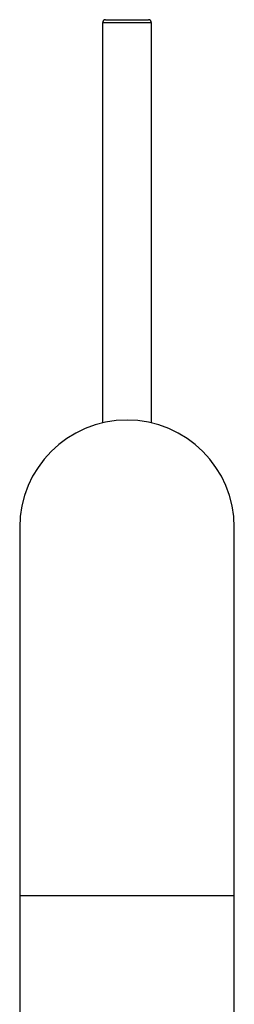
# Paper-space layout '_Front' of a CAD drawing. Header units: millimetres. Extents: x -25 to 25, y -1 to 320.
# Tile 52 of 52: x -18 to 17, y 160 to 320. Entities that reach past the tile are written whole.
import ezdxf

# ---------------------------------------------------------------- set-up
doc = ezdxf.new("R2010")
doc.units = ezdxf.units.MM

psp = doc.layouts.new('_Front')

# ---------------------------------------------------------------- linework, layer by layer
at = {"color": 7, "linetype": 'Continuous', "lineweight": 25}
for p, q in [((-4, 319.75), (-4, 254.54)), ((-3.5, 320.25), (3.5, 320.25)), ((4, 254.54), (4, 319.75)), ((-17.5, 237.5), (-17.5, 60.05)), ((17.5, 60.05), (17.5, 237.5))]:
    psp.add_line(p, q, dxfattribs=at)
at = {"color": 8, "linetype": 'Continuous', "lineweight": 25}
for p, q in [((4, 319.75), (-4, 319.75)), ((-17.5, 177.5), (17.5, 177.5))]:
    psp.add_line(p, q, dxfattribs=at)
at = {"color": 7, "linetype": 'Continuous', "lineweight": 25}
for centre, radius, start, end in [((-3.5, 319.75), 0.5, 90, 180), ((3.5, 319.75), 0.5, 0, 90), ((0, 237.5), 17.5, 0, 180)]:
    psp.add_arc(centre, radius, start, end, dxfattribs=at)

doc.saveas('drawing.dxf')
